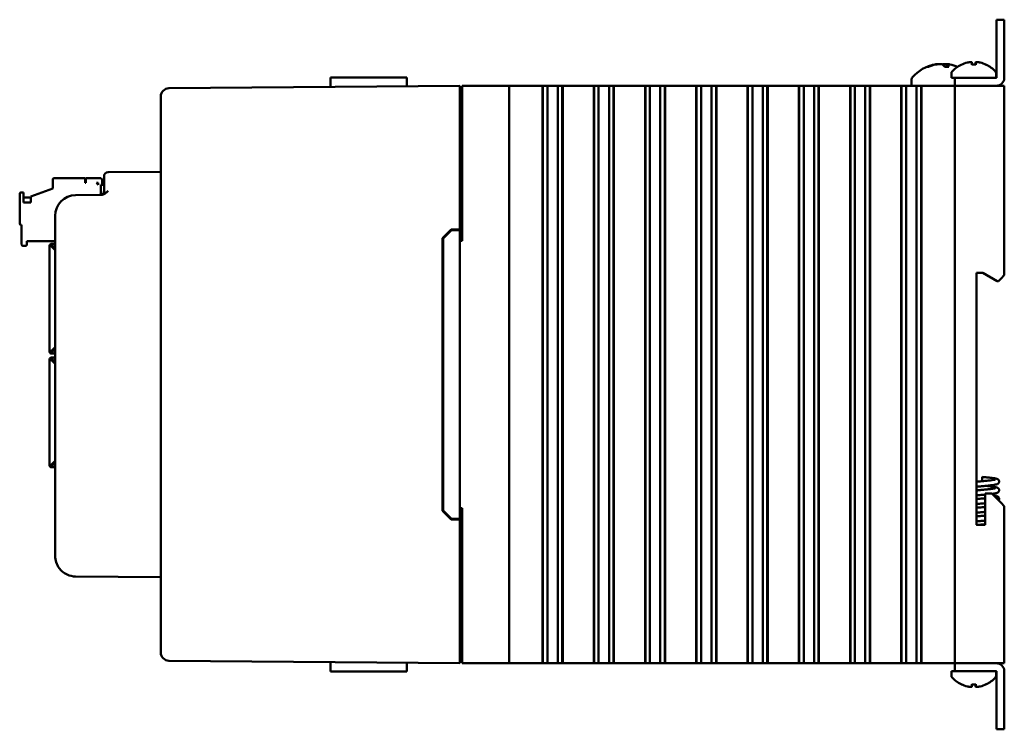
# Model space of a CAD drawing. Header units: inches. Extents: x 1 to 24, y 0.4 to 18.8.
# Tile 24 of 25: x 13.8 to 19.7, y 7.4 to 11.7. Entities that reach past the tile are written whole.
import ezdxf

# ---------------------------------------------------------------- set-up
doc = ezdxf.new("R2010")
doc.units = ezdxf.units.IN
doc.header["$LTSCALE"] = 0.8
doc.header["$MEASUREMENT"] = 0
doc.layers.add('Visible (ANSI)', color=7, linetype='Continuous', lineweight=50)

msp = doc.modelspace()

# ---------------------------------------------------------------- linework, layer by layer
at = {"layer": 'Visible (ANSI)'}
for p, q in [((19.696, 11.6691), (19.696, 11.7191)), ((19.7438, 11.7191), (19.696, 11.7191)), ((19.7438, 11.7191), (19.7438, 11.6691)), ((19.696, 11.6691), (19.696, 11.3669)), ((19.7438, 11.3669), (19.7438, 11.6691)), ((19.5477, 11.4597), (19.5489, 11.4467)), ((19.5698, 11.4597), (19.5686, 11.4467)), ((19.2856, 11.4339), (19.2789, 11.4339)), ((19.4077, 11.4339), (19.3818, 11.4339)), ((19.3929, 11.449), (19.3916, 11.4339)), ((19.4238, 11.395), (19.4238, 11.3669)), ((19.5709, 11.4467), (19.5466, 11.4467)), ((19.6938, 11.395), (19.6938, 11.3669)), ((15.6617, 11.3691), (15.6612, 11.3123)), ((15.6617, 11.3691), (15.8737, 11.3691)), ((16.0225, 11.3691), (15.8737, 11.3691)), ((16.0225, 11.3691), (16.1229, 11.3691)), ((19.1823, 11.3572), (19.1823, 11.3191)), ((19.4238, 11.3669), (19.4438, 11.3669)), ((19.4438, 11.3669), (19.4438, 11.3191)), ((19.4438, 11.3669), (19.4938, 11.3669)), ((19.6959, 11.3669), (19.4938, 11.3669)), ((16.4438, 11.3191), (14.6823, 11.3037)), ((16.4438, 11.3191), (16.4438, 11.2691)), ((16.4588, 11.3191), (16.4588, 10.3791)), ((16.4588, 11.3191), (16.4638, 11.3191)), ((16.4638, 11.3191), (16.7238, 11.3191)), ((16.7238, 11.3191), (16.7438, 11.3191)), ((16.7438, 7.8191), (16.7438, 11.3191)), ((16.8188, 11.3191), (16.7438, 11.3191)), ((16.8188, 11.3191), (16.9415, 11.3191)), ((16.9456, 11.3191), (16.9415, 11.3191)), ((16.9456, 11.3191), (16.9468, 11.3191)), ((16.9456, 11.3191), (16.9456, 7.8191)), ((16.9468, 11.3191), (16.9479, 11.3191)), ((16.9468, 11.3191), (16.9468, 7.8191)), ((16.9479, 11.3191), (16.9632, 11.3191)), ((16.9479, 11.3191), (16.9479, 7.8191)), ((16.9632, 11.3191), (16.9753, 11.3191)), ((16.9753, 11.3191), (16.9921, 11.3191)), ((16.9753, 11.3191), (16.9753, 7.8191)), ((16.9921, 11.3191), (17.006, 11.3191)), ((17.006, 11.3191), (17.0076, 11.3191)), ((17.0076, 11.3191), (17.0215, 11.3191)), ((17.0215, 11.3191), (17.0383, 11.3191)), ((17.0383, 11.3191), (17.0504, 11.3191)), ((17.0383, 7.8191), (17.0383, 11.3191)), ((17.0504, 11.3191), (17.0657, 11.3191)), ((17.0657, 11.3191), (17.0668, 11.3191)), ((17.0657, 11.3191), (17.0657, 7.8191)), ((17.0668, 11.3191), (17.068, 11.3191)), ((17.0668, 11.3191), (17.0668, 7.8191)), ((17.0722, 11.3191), (17.068, 11.3191)), ((17.068, 11.3191), (17.068, 7.8191)), ((17.0722, 11.3191), (17.252, 11.3191)), ((17.2562, 11.3191), (17.252, 11.3191)), ((17.2562, 11.3191), (17.2573, 11.3191)), ((17.2562, 11.3191), (17.2562, 7.8191)), ((17.2573, 11.3191), (17.2585, 11.3191)), ((17.2573, 11.3191), (17.2573, 7.8191)), ((17.2585, 11.3191), (17.2738, 11.3191)), ((17.2585, 11.3191), (17.2585, 7.8191)), ((17.2738, 11.3191), (17.2858, 11.3191)), ((17.2858, 11.3191), (17.3027, 11.3191)), ((17.2858, 11.3191), (17.2858, 7.8191)), ((17.3027, 11.3191), (17.3166, 11.3191)), ((17.3166, 11.3191), (17.3182, 11.3191)), ((17.3182, 11.3191), (17.3321, 11.3191)), ((17.3321, 11.3191), (17.3489, 11.3191)), ((17.3489, 7.8191), (17.3489, 11.3191)), ((17.3489, 11.3191), (17.361, 11.3191)), ((17.361, 11.3191), (17.3762, 11.3191)), ((17.3762, 11.3191), (17.3774, 11.3191)), ((17.3762, 11.3191), (17.3762, 7.8191)), ((17.3774, 11.3191), (17.3786, 11.3191)), ((17.3774, 11.3191), (17.3774, 7.8191)), ((17.3827, 11.3191), (17.3786, 11.3191)), ((17.3786, 11.3191), (17.3786, 7.8191)), ((17.3827, 11.3191), (17.5626, 11.3191)), ((17.5667, 11.3191), (17.5626, 11.3191)), ((17.5667, 11.3191), (17.5679, 11.3191)), ((17.5667, 11.3191), (17.5667, 7.8191)), ((17.5679, 11.3191), (17.569, 11.3191)), ((17.5679, 11.3191), (17.5679, 7.8191)), ((17.569, 11.3191), (17.5843, 11.3191)), ((17.569, 11.3191), (17.569, 7.8191)), ((17.5843, 11.3191), (17.5964, 11.3191)), ((17.5964, 11.3191), (17.6132, 11.3191)), ((17.5964, 11.3191), (17.5964, 7.8191)), ((17.6132, 11.3191), (17.6271, 11.3191)), ((17.6271, 11.3191), (17.6287, 11.3191)), ((17.6287, 11.3191), (17.6426, 11.3191)), ((17.6426, 11.3191), (17.6594, 11.3191)), ((17.6594, 7.8191), (17.6594, 11.3191)), ((17.6594, 11.3191), (17.6715, 11.3191)), ((17.6715, 11.3191), (17.6868, 11.3191)), ((17.6868, 11.3191), (17.688, 11.3191)), ((17.6868, 11.3191), (17.6868, 7.8191)), ((17.688, 11.3191), (17.6891, 11.3191)), ((17.688, 11.3191), (17.688, 7.8191)), ((17.6933, 11.3191), (17.6891, 11.3191)), ((17.6891, 11.3191), (17.6891, 7.8191)), ((17.6933, 11.3191), (17.8731, 11.3191)), ((17.8773, 11.3191), (17.8731, 11.3191)), ((17.8773, 11.3191), (17.8784, 11.3191)), ((17.8773, 11.3191), (17.8773, 7.8191)), ((17.8784, 11.3191), (17.8796, 11.3191)), ((17.8784, 11.3191), (17.8784, 7.8191)), ((17.8796, 11.3191), (17.8949, 11.3191)), ((17.8796, 11.3191), (17.8796, 7.8191)), ((17.8949, 11.3191), (17.907, 11.3191)), ((17.907, 11.3191), (17.9238, 11.3191)), ((17.907, 11.3191), (17.907, 7.8191)), ((17.9238, 11.3191), (17.9377, 11.3191)), ((17.9377, 11.3191), (17.9393, 11.3191)), ((17.9393, 11.3191), (17.9532, 11.3191)), ((17.9532, 11.3191), (17.97, 11.3191)), ((17.97, 7.8191), (17.97, 11.3191)), ((17.97, 11.3191), (17.9821, 11.3191)), ((17.9821, 11.3191), (17.9974, 11.3191)), ((17.9974, 11.3191), (17.9985, 11.3191)), ((17.9974, 11.3191), (17.9974, 7.8191)), ((17.9985, 11.3191), (17.9997, 11.3191)), ((17.9985, 11.3191), (17.9985, 7.8191)), ((18.0038, 11.3191), (17.9997, 11.3191)), ((17.9997, 11.3191), (17.9997, 7.8191)), ((18.0038, 11.3191), (18.1837, 11.3191)), ((18.1878, 11.3191), (18.1837, 11.3191)), ((18.1878, 11.3191), (18.189, 11.3191)), ((18.1878, 11.3191), (18.1878, 7.8191)), ((18.189, 11.3191), (18.1902, 11.3191)), ((18.189, 11.3191), (18.189, 7.8191)), ((18.1902, 11.3191), (18.2054, 11.3191)), ((18.1902, 11.3191), (18.1902, 7.8191)), ((18.2054, 11.3191), (18.2175, 11.3191)), ((18.2175, 11.3191), (18.2344, 11.3191)), ((18.2175, 11.3191), (18.2175, 7.8191)), ((18.2344, 11.3191), (18.2482, 11.3191)), ((18.2482, 11.3191), (18.2498, 11.3191)), ((18.2498, 11.3191), (18.2637, 11.3191)), ((18.2637, 11.3191), (18.2806, 11.3191)), ((18.2806, 7.8191), (18.2806, 11.3191)), ((18.2806, 11.3191), (18.2926, 11.3191)), ((18.2926, 11.3191), (18.3079, 11.3191)), ((18.3079, 11.3191), (18.3091, 11.3191)), ((18.3079, 11.3191), (18.3079, 7.8191)), ((18.3091, 11.3191), (18.3102, 11.3191)), ((18.3091, 11.3191), (18.3091, 7.8191)), ((18.3144, 11.3191), (18.3102, 11.3191)), ((18.3102, 11.3191), (18.3102, 7.8191)), ((18.3144, 11.3191), (18.4942, 11.3191)), ((18.4984, 11.3191), (18.4942, 11.3191)), ((18.4984, 11.3191), (18.4996, 11.3191)), ((18.4984, 11.3191), (18.4984, 7.8191)), ((18.4996, 11.3191), (18.5007, 11.3191)), ((18.4996, 11.3191), (18.4996, 7.8191)), ((18.5007, 11.3191), (18.516, 11.3191)), ((18.5007, 11.3191), (18.5007, 7.8191)), ((18.516, 11.3191), (18.5281, 11.3191)), ((18.5281, 11.3191), (18.5449, 11.3191)), ((18.5281, 11.3191), (18.5281, 7.8191)), ((18.5449, 11.3191), (18.5588, 11.3191)), ((18.5588, 11.3191), (18.5604, 11.3191)), ((18.5604, 11.3191), (18.5743, 11.3191)), ((18.5743, 11.3191), (18.5911, 11.3191)), ((18.5911, 7.8191), (18.5911, 11.3191)), ((18.5911, 11.3191), (18.6032, 11.3191)), ((18.6032, 11.3191), (18.6185, 11.3191)), ((18.6185, 11.3191), (18.6196, 11.3191)), ((18.6185, 11.3191), (18.6185, 7.8191)), ((18.6196, 11.3191), (18.6208, 11.3191)), ((18.6196, 11.3191), (18.6196, 7.8191)), ((18.6249, 11.3191), (18.6208, 11.3191)), ((18.6208, 11.3191), (18.6208, 7.8191)), ((18.6249, 11.3191), (18.8048, 11.3191)), ((18.809, 11.3191), (18.8048, 11.3191)), ((18.809, 11.3191), (18.8101, 11.3191)), ((18.809, 11.3191), (18.809, 7.8191)), ((18.8101, 11.3191), (18.8113, 11.3191)), ((18.8101, 11.3191), (18.8101, 7.8191)), ((18.8113, 11.3191), (18.8266, 11.3191)), ((18.8113, 11.3191), (18.8113, 7.8191)), ((18.8266, 11.3191), (18.8386, 11.3191)), ((18.8386, 11.3191), (18.8555, 11.3191)), ((18.8386, 11.3191), (18.8386, 7.8191)), ((18.8555, 11.3191), (18.8693, 11.3191)), ((18.8693, 11.3191), (18.871, 11.3191)), ((18.871, 11.3191), (18.8848, 11.3191)), ((18.8848, 11.3191), (18.9017, 11.3191)), ((18.9017, 7.8191), (18.9017, 11.3191)), ((18.9017, 11.3191), (18.9137, 11.3191)), ((18.9137, 11.3191), (18.929, 11.3191)), ((18.929, 11.3191), (18.9302, 11.3191)), ((18.929, 11.3191), (18.929, 7.8191)), ((18.9302, 11.3191), (18.9313, 11.3191)), ((18.9302, 11.3191), (18.9302, 7.8191)), ((18.9355, 11.3191), (18.9313, 11.3191)), ((18.9313, 11.3191), (18.9313, 7.8191)), ((18.9355, 11.3191), (19.1154, 11.3191)), ((19.1195, 11.3191), (19.1154, 11.3191)), ((19.1195, 11.3191), (19.1207, 11.3191)), ((19.1195, 11.3191), (19.1195, 7.8191)), ((19.1207, 11.3191), (19.1218, 11.3191)), ((19.1207, 11.3191), (19.1207, 7.8191)), ((19.1218, 11.3191), (19.1371, 11.3191)), ((19.1218, 11.3191), (19.1218, 7.8191)), ((19.1371, 11.3191), (19.1492, 11.3191)), ((19.1492, 11.3191), (19.166, 11.3191)), ((19.1492, 11.3191), (19.1492, 7.8191)), ((19.166, 11.3191), (19.1799, 11.3191)), ((19.1799, 11.3191), (19.1815, 11.3191)), ((19.1815, 11.3191), (19.1954, 11.3191)), ((19.1954, 11.3191), (19.2122, 11.3191)), ((19.2122, 7.8191), (19.2122, 11.3191)), ((19.2122, 11.3191), (19.2243, 11.3191)), ((19.2243, 11.3191), (19.2396, 11.3191)), ((19.2396, 11.3191), (19.2407, 11.3191)), ((19.2396, 11.3191), (19.2396, 7.8191)), ((19.2407, 11.3191), (19.2419, 11.3191)), ((19.2407, 11.3191), (19.2407, 7.8191)), ((19.246, 11.3191), (19.2419, 11.3191)), ((19.2419, 11.3191), (19.2419, 7.8191)), ((19.246, 11.3191), (19.4238, 11.3191)), ((19.4438, 11.3191), (19.4238, 11.3191)), ((19.4438, 11.3191), (19.4638, 11.3191)), ((19.4438, 11.3191), (19.4438, 7.8191)), ((19.4638, 11.3191), (19.7238, 11.3191)), ((19.6959, 11.3191), (19.4938, 11.3191)), ((19.7238, 11.3191), (19.7438, 11.3191)), ((19.7438, 10.1701), (19.7438, 11.3191)), ((14.6328, 11.2533), (14.6328, 11.2537)), ((14.6328, 11.2533), (14.6328, 7.8849)), ((16.4438, 10.4491), (16.4438, 11.2691)), ((16.4438, 11.2501), (16.4588, 11.2501)), ((13.9787, 10.7509), (13.9787, 10.6958)), ((13.9866, 10.7588), (14.1756, 10.7588)), ((14.1756, 10.7313), (14.1756, 10.7588)), ((14.1795, 10.7588), (14.2661, 10.7588)), ((14.1795, 10.7313), (14.1795, 10.7588)), ((14.2779, 10.7194), (14.2779, 10.747)), ((14.2888, 10.7448), (14.2888, 10.7698)), ((14.2888, 10.7448), (14.2888, 10.6818)), ((14.6328, 10.7976), (14.3135, 10.7948)), ((13.8449, 10.6471), (13.9787, 10.6958)), ((14.1795, 10.7313), (14.1756, 10.7313)), ((14.2425, 10.7313), (14.2543, 10.7194)), ((14.2543, 10.7313), (14.2425, 10.7313)), ((14.2543, 10.7313), (14.2543, 10.7194)), ((14.27, 10.6577), (14.27, 10.7194)), ((14.27, 10.7194), (14.2888, 10.7194)), ((13.7779, 10.6643), (13.7779, 10.4832)), ((13.8015, 10.6722), (13.7858, 10.6722)), ((13.8015, 10.6108), (13.8015, 10.6722)), ((13.8015, 10.6407), (13.8449, 10.6407)), ((13.8449, 10.6471), (13.8449, 10.6108)), ((14.2705, 10.6569), (14.1167, 10.6556)), ((13.8449, 10.6108), (13.8015, 10.6108)), ((13.9928, 10.5306), (13.9928, 8.4701)), ((13.7858, 10.4753), (13.7897, 10.4753)), ((13.7897, 10.4753), (13.7897, 10.3572)), ((16.3388, 10.3953), (16.3917, 10.4486)), ((16.3438, 10.3932), (16.3938, 10.4437)), ((16.3917, 10.4486), (16.4438, 10.4491)), ((16.4438, 10.4441), (16.3938, 10.4437)), ((16.4438, 10.4441), (16.4438, 10.4491)), ((16.4438, 8.6941), (16.4438, 10.4441)), ((16.3388, 8.7429), (16.3388, 10.3953)), ((16.3438, 10.3932), (16.3438, 8.745)), ((13.7976, 10.3494), (13.8134, 10.3494)), ((13.8212, 10.3572), (13.8212, 10.3769)), ((13.8212, 10.3769), (13.9928, 10.3769)), ((13.9595, 10.3494), (13.9595, 9.7128)), ((13.9595, 10.3494), (13.963, 10.3494)), ((13.963, 10.3494), (13.9686, 10.3494)), ((13.9928, 10.3613), (13.9713, 10.3613)), ((13.9713, 10.3613), (13.9713, 10.3578)), ((13.9713, 10.3522), (13.9713, 10.3578)), ((13.9928, 10.3229), (13.9713, 10.3443)), ((13.9765, 10.3494), (13.9928, 10.3332)), ((13.9792, 10.3455), (13.9792, 10.3467)), ((13.9792, 10.3455), (13.9792, 10.3364)), ((16.4438, 10.3791), (16.4588, 10.3791)), ((19.5758, 8.6581), (19.5758, 10.1851)), ((19.5758, 10.1851), (19.6138, 10.1851)), ((19.6138, 10.1851), (19.7004, 10.1351)), ((19.7088, 10.1351), (19.7238, 10.1501)), ((19.7438, 10.1701), (19.7238, 10.1501)), ((19.7004, 10.1351), (19.7088, 10.1351)), ((13.9713, 9.7128), (13.9928, 9.7343)), ((13.9713, 9.7128), (13.9595, 9.7128)), ((13.9595, 9.7128), (13.9595, 9.7077)), ((13.9674, 9.7128), (13.9674, 9.7077)), ((13.9713, 9.7038), (13.9765, 9.7038)), ((13.9713, 9.6959), (13.9765, 9.6959)), ((13.9713, 9.6723), (13.9765, 9.6723)), ((13.9928, 9.724), (13.9765, 9.7077)), ((13.9765, 9.7077), (13.9765, 9.6959)), ((13.9928, 9.6959), (13.9765, 9.6959)), ((13.9765, 9.6723), (13.9928, 9.6723)), ((13.9765, 9.6605), (13.9765, 9.6723)), ((13.9792, 9.7207), (13.9792, 9.7105)), ((13.9595, 9.6553), (13.9595, 9.6605)), ((13.9713, 9.6553), (13.9595, 9.6553)), ((13.9595, 9.0187), (13.9595, 9.6553)), ((13.9674, 9.6553), (13.9674, 9.6605)), ((13.9713, 9.6644), (13.9765, 9.6644)), ((13.9928, 9.6339), (13.9713, 9.6553)), ((13.9765, 9.6605), (13.9928, 9.6442)), ((13.9792, 9.6577), (13.9792, 9.6475)), ((13.963, 9.0187), (13.9595, 9.0187)), ((13.9686, 9.0187), (13.963, 9.0187)), ((13.9713, 9.0239), (13.9928, 9.0453)), ((13.9713, 9.0159), (13.9713, 9.0104)), ((13.9713, 9.0104), (13.9713, 9.0069)), ((13.9928, 9.035), (13.9765, 9.0187)), ((13.9792, 9.0317), (13.9792, 9.0227)), ((13.9792, 9.0215), (13.9792, 9.0227)), ((13.9928, 9.0069), (13.9713, 9.0069)), ((19.6098, 8.9486), (19.6098, 8.9224)), ((19.6678, 8.8481), (19.627, 8.8481)), ((19.627, 8.8481), (19.627, 8.6581)), ((19.7238, 8.7921), (19.6678, 8.8481)), ((19.7238, 8.7921), (19.7438, 8.7721)), ((19.7438, 7.8191), (19.7438, 8.7721)), ((16.3917, 8.6895), (16.3388, 8.7429)), ((16.3938, 8.6945), (16.3438, 8.745)), ((16.4588, 8.7591), (16.4438, 8.7591)), ((16.4588, 8.7591), (16.4588, 7.8191)), ((16.4438, 8.6891), (16.3917, 8.6895)), ((16.4438, 8.6941), (16.3938, 8.6945)), ((16.4438, 8.6891), (16.4438, 8.6941)), ((16.4438, 7.8691), (16.4438, 8.6891)), ((19.627, 8.6581), (19.5758, 8.6581)), ((14.1167, 8.3451), (14.6328, 8.3406)), ((14.6328, 7.8845), (14.6328, 7.8849)), ((16.4438, 7.8881), (16.4588, 7.8881)), ((14.6823, 7.8345), (16.4438, 7.8191)), ((15.6617, 7.7691), (15.6612, 7.8259)), ((16.4438, 7.8691), (16.4438, 7.8191)), ((16.4638, 7.8191), (16.4588, 7.8191)), ((16.4638, 7.8191), (16.7238, 7.8191)), ((16.7438, 7.8191), (16.7238, 7.8191)), ((16.7438, 7.8191), (16.8188, 7.8191)), ((16.9415, 7.8191), (16.8188, 7.8191)), ((16.9415, 7.8191), (16.9456, 7.8191)), ((16.9456, 7.8191), (16.9468, 7.8191)), ((16.9468, 7.8191), (16.9479, 7.8191)), ((16.9479, 7.8191), (16.9632, 7.8191)), ((16.9753, 7.8191), (16.9632, 7.8191)), ((16.9921, 7.8191), (16.9753, 7.8191)), ((17.006, 7.8191), (16.9921, 7.8191)), ((17.0076, 7.8191), (17.006, 7.8191)), ((17.0215, 7.8191), (17.0076, 7.8191)), ((17.0383, 7.8191), (17.0215, 7.8191)), ((17.0504, 7.8191), (17.0383, 7.8191)), ((17.0504, 7.8191), (17.0657, 7.8191)), ((17.0657, 7.8191), (17.0668, 7.8191)), ((17.0668, 7.8191), (17.068, 7.8191)), ((17.068, 7.8191), (17.0722, 7.8191)), ((17.252, 7.8191), (17.0722, 7.8191)), ((17.252, 7.8191), (17.2562, 7.8191)), ((17.2562, 7.8191), (17.2573, 7.8191)), ((17.2573, 7.8191), (17.2585, 7.8191)), ((17.2585, 7.8191), (17.2738, 7.8191)), ((17.2858, 7.8191), (17.2738, 7.8191)), ((17.3027, 7.8191), (17.2858, 7.8191)), ((17.3166, 7.8191), (17.3027, 7.8191)), ((17.3182, 7.8191), (17.3166, 7.8191)), ((17.3321, 7.8191), (17.3182, 7.8191)), ((17.3489, 7.8191), (17.3321, 7.8191)), ((17.361, 7.8191), (17.3489, 7.8191)), ((17.361, 7.8191), (17.3762, 7.8191)), ((17.3762, 7.8191), (17.3774, 7.8191)), ((17.3774, 7.8191), (17.3786, 7.8191)), ((17.3786, 7.8191), (17.3827, 7.8191)), ((17.5626, 7.8191), (17.3827, 7.8191)), ((17.5626, 7.8191), (17.5667, 7.8191)), ((17.5667, 7.8191), (17.5679, 7.8191)), ((17.5679, 7.8191), (17.569, 7.8191)), ((17.569, 7.8191), (17.5843, 7.8191)), ((17.5964, 7.8191), (17.5843, 7.8191)), ((17.6132, 7.8191), (17.5964, 7.8191)), ((17.6271, 7.8191), (17.6132, 7.8191)), ((17.6287, 7.8191), (17.6271, 7.8191)), ((17.6426, 7.8191), (17.6287, 7.8191)), ((17.6594, 7.8191), (17.6426, 7.8191)), ((17.6715, 7.8191), (17.6594, 7.8191)), ((17.6715, 7.8191), (17.6868, 7.8191)), ((17.6868, 7.8191), (17.688, 7.8191)), ((17.688, 7.8191), (17.6891, 7.8191)), ((17.6891, 7.8191), (17.6933, 7.8191)), ((17.8731, 7.8191), (17.6933, 7.8191)), ((17.8731, 7.8191), (17.8773, 7.8191)), ((17.8773, 7.8191), (17.8784, 7.8191)), ((17.8784, 7.8191), (17.8796, 7.8191)), ((17.8796, 7.8191), (17.8949, 7.8191)), ((17.907, 7.8191), (17.8949, 7.8191)), ((17.9238, 7.8191), (17.907, 7.8191)), ((17.9377, 7.8191), (17.9238, 7.8191)), ((17.9393, 7.8191), (17.9377, 7.8191)), ((17.9532, 7.8191), (17.9393, 7.8191)), ((17.97, 7.8191), (17.9532, 7.8191)), ((17.9821, 7.8191), (17.97, 7.8191)), ((17.9821, 7.8191), (17.9974, 7.8191)), ((17.9974, 7.8191), (17.9985, 7.8191)), ((17.9985, 7.8191), (17.9997, 7.8191)), ((17.9997, 7.8191), (18.0038, 7.8191)), ((18.1837, 7.8191), (18.0038, 7.8191)), ((18.1837, 7.8191), (18.1878, 7.8191)), ((18.1878, 7.8191), (18.189, 7.8191)), ((18.189, 7.8191), (18.1902, 7.8191)), ((18.1902, 7.8191), (18.2054, 7.8191)), ((18.2175, 7.8191), (18.2054, 7.8191)), ((18.2344, 7.8191), (18.2175, 7.8191)), ((18.2482, 7.8191), (18.2344, 7.8191)), ((18.2498, 7.8191), (18.2482, 7.8191)), ((18.2637, 7.8191), (18.2498, 7.8191)), ((18.2806, 7.8191), (18.2637, 7.8191)), ((18.2926, 7.8191), (18.2806, 7.8191)), ((18.2926, 7.8191), (18.3079, 7.8191)), ((18.3079, 7.8191), (18.3091, 7.8191)), ((18.3091, 7.8191), (18.3102, 7.8191)), ((18.3102, 7.8191), (18.3144, 7.8191)), ((18.4942, 7.8191), (18.3144, 7.8191)), ((18.4942, 7.8191), (18.4984, 7.8191)), ((18.4984, 7.8191), (18.4996, 7.8191)), ((18.4996, 7.8191), (18.5007, 7.8191)), ((18.5007, 7.8191), (18.516, 7.8191)), ((18.5281, 7.8191), (18.516, 7.8191)), ((18.5449, 7.8191), (18.5281, 7.8191)), ((18.5588, 7.8191), (18.5449, 7.8191)), ((18.5604, 7.8191), (18.5588, 7.8191)), ((18.5743, 7.8191), (18.5604, 7.8191)), ((18.5911, 7.8191), (18.5743, 7.8191)), ((18.6032, 7.8191), (18.5911, 7.8191)), ((18.6032, 7.8191), (18.6185, 7.8191)), ((18.6185, 7.8191), (18.6196, 7.8191)), ((18.6196, 7.8191), (18.6208, 7.8191)), ((18.6208, 7.8191), (18.6249, 7.8191)), ((18.8048, 7.8191), (18.6249, 7.8191)), ((18.8048, 7.8191), (18.809, 7.8191)), ((18.809, 7.8191), (18.8101, 7.8191)), ((18.8101, 7.8191), (18.8113, 7.8191)), ((18.8113, 7.8191), (18.8266, 7.8191)), ((18.8386, 7.8191), (18.8266, 7.8191)), ((18.8555, 7.8191), (18.8386, 7.8191)), ((18.8693, 7.8191), (18.8555, 7.8191)), ((18.871, 7.8191), (18.8693, 7.8191)), ((18.8848, 7.8191), (18.871, 7.8191)), ((18.9017, 7.8191), (18.8848, 7.8191)), ((18.9137, 7.8191), (18.9017, 7.8191)), ((18.9137, 7.8191), (18.929, 7.8191)), ((18.929, 7.8191), (18.9302, 7.8191)), ((18.9302, 7.8191), (18.9313, 7.8191)), ((18.9313, 7.8191), (18.9355, 7.8191)), ((19.1154, 7.8191), (18.9355, 7.8191)), ((19.1154, 7.8191), (19.1195, 7.8191)), ((19.1195, 7.8191), (19.1207, 7.8191)), ((19.1207, 7.8191), (19.1218, 7.8191)), ((19.1218, 7.8191), (19.1371, 7.8191)), ((19.1492, 7.8191), (19.1371, 7.8191)), ((19.166, 7.8191), (19.1492, 7.8191)), ((19.1799, 7.8191), (19.166, 7.8191)), ((19.1815, 7.8191), (19.1799, 7.8191)), ((19.1954, 7.8191), (19.1815, 7.8191)), ((19.2122, 7.8191), (19.1954, 7.8191)), ((19.2243, 7.8191), (19.2122, 7.8191)), ((19.2243, 7.8191), (19.2396, 7.8191)), ((19.2396, 7.8191), (19.2407, 7.8191)), ((19.2407, 7.8191), (19.2419, 7.8191)), ((19.2419, 7.8191), (19.246, 7.8191)), ((19.4238, 7.8191), (19.246, 7.8191)), ((19.4238, 7.8191), (19.4438, 7.8191)), ((19.4638, 7.8191), (19.4438, 7.8191)), ((19.4438, 7.8191), (19.4438, 7.7713)), ((19.4638, 7.8191), (19.7238, 7.8191)), ((19.6959, 7.8191), (19.4938, 7.8191)), ((19.7438, 7.8191), (19.7238, 7.8191)), ((15.6617, 7.7691), (15.8737, 7.7691)), ((16.0225, 7.7691), (15.8737, 7.7691)), ((16.0225, 7.7691), (16.1229, 7.7691)), ((19.4438, 7.7713), (19.4238, 7.7713)), ((19.4238, 7.7432), (19.4238, 7.7713)), ((19.4938, 7.7713), (19.4438, 7.7713)), ((19.4938, 7.7713), (19.6959, 7.7713)), ((19.6938, 7.7432), (19.6938, 7.7713)), ((19.696, 7.7712), (19.696, 7.4691)), ((19.7438, 7.4691), (19.7438, 7.7712)), ((19.5466, 7.6914), (19.5709, 7.6914)), ((19.5477, 7.6785), (19.5489, 7.6914)), ((19.5698, 7.6785), (19.5686, 7.6914)), ((19.696, 7.4191), (19.696, 7.4691)), ((19.7438, 7.4691), (19.7438, 7.4191)), ((19.696, 7.4191), (19.7438, 7.4191))]:
    msp.add_line(p, q, dxfattribs=at)
for centre, radius, start, end in [((19.3688, 11.2096), 0.2425, 100.82657, 138.45912), ((19.3688, 11.2096), 0.2425, 67.7051, 79.17343), ((19.4388, 11.395), 0.015, 138.38839, 180), ((19.5588, 11.2884), 0.1755, 115.97376, 138.38839), ((19.4843, 11.4411), 0.0056, 93.03124, 115.97376), ((19.6332, 11.4411), 0.0056, 64.02624, 86.96876), ((19.5588, 11.2884), 0.1755, 41.61161, 64.02624), ((19.6788, 11.395), 0.015, 0, 41.61161), ((19.2023, 11.3572), 0.02, 138.45912, 180), ((19.6959, 11.3669), 0.0000394, 270, 0), ((19.6959, 11.3669), 0.0478, 270, 0), ((14.6828, 11.2537), 0.05, 90.5, 180), ((13.9866, 10.7509), 0.00787, 90, 180), ((14.2661, 10.747), 0.0118, 0, 90), ((14.3138, 10.7698), 0.025, 90.5, 180), ((14.2638, 10.6818), 0.025, 270.5, 0), ((13.7858, 10.6643), 0.00787, 90, 180), ((14.1178, 10.5306), 0.125, 90.5, 180), ((13.7858, 10.4832), 0.00787, 180, 270), ((13.7976, 10.3572), 0.00787, 180, 270), ((13.8134, 10.3572), 0.00787, 270, 0), ((13.9713, 10.3494), 0.0118, 90, 180), ((13.9713, 10.3494), 0.00394, 90, 180), ((13.9713, 9.7077), 0.0118, 180, 270), ((13.9713, 9.6605), 0.0118, 90, 180), ((13.9713, 9.7077), 0.00394, 180, 270), ((13.9713, 9.6605), 0.00394, 90, 180), ((13.9713, 9.0187), 0.0118, 180, 270), ((13.9713, 9.0187), 0.00394, 180, 270), ((14.1178, 8.4701), 0.125, 180, 216.37208), ((14.6828, 7.8845), 0.05, 180, 269.5), ((19.6959, 7.7712), 0.0478, 0, 90), ((19.6959, 7.7712), 0.0000394, 0, 90), ((19.4388, 7.7432), 0.015, 180, 221.61161), ((19.5588, 7.8498), 0.1755, 221.61161, 244.02624), ((19.5588, 7.8498), 0.1755, 295.97376, 318.38839), ((19.6788, 7.7432), 0.015, 318.38839, 0), ((19.4843, 7.697), 0.0056, 244.02624, 266.96876), ((19.6332, 7.697), 0.0056, 273.03124, 295.97376)]:
    msp.add_arc(centre, radius, start, end, dxfattribs=at)
for centre, major_axis, ratio, start_param, end_param in [((19.5584, 11.2889), (0.1419, 0.103), 0.994184, 1.162703, 1.391464), ((19.565, 11.2889), (-0.0153, 0.1747), 0.063267, 0.217042, 0.445804), ((19.5525, 11.2889), (0.0153, 0.1747), 0.063267, 5.837382, 6.066143), ((19.5592, 11.2889), (0.1419, -0.103), 0.994184, 1.750128, 1.978889), ((19.3711, 11.2105), (-0.0807, 0.2284), 0.965147, 6.148166, 6.347066), ((19.3656, 11.2105), (0.0626, 0.234), 0.941411, 0.440211, 0.639111), ((19.378, 11.2105), (-0.0218, 0.2413), 0.24677, 5.8685, 6.067399), ((19.3597, 11.2105), (0.0223, 0.2412), 0.325805, 5.920934, 6.119834), ((19.5584, 7.8492), (-0.1419, 0.103), 0.994184, 1.750128, 1.978889), ((19.565, 7.8492), (-0.0153, -0.1747), 0.063267, 5.837382, 6.066143), ((19.5525, 7.8492), (0.0153, -0.1747), 0.063267, 0.217042, 0.445804), ((19.5592, 7.8492), (-0.1419, -0.103), 0.994184, 1.162703, 1.391464)]:
    msp.add_ellipse(centre, major_axis=major_axis, ratio=ratio, start_param=start_param, end_param=end_param, dxfattribs=at)
for points, knots in [([(19.5207, 11.4593), (19.5238, 11.4601), (19.5272, 11.4607), (19.5336, 11.4616), (19.5366, 11.4618), (19.5414, 11.4619), (19.5435, 11.4618), (19.5465, 11.4612), (19.5474, 11.4606), (19.5477, 11.4598), (19.5478, 11.4596), (19.5477, 11.4593)], [0, 0, 0, 0, 0.0245201, 0.0245201, 0.0490401, 0.0490401, 0.0733788, 0.0733788, 0.0977174, 0.0977174, 0.1059587, 0.1059587, 0.1059587, 0.1059587]), ([(19.5698, 11.4593), (19.5697, 11.4601), (19.5701, 11.4607), (19.5724, 11.4616), (19.5742, 11.4618), (19.5784, 11.4619), (19.5811, 11.4618), (19.5872, 11.4612), (19.5905, 11.4606), (19.5947, 11.4598), (19.5958, 11.4596), (19.5969, 11.4593)], [0, 0, 0, 0, 0.0245201, 0.0245201, 0.0490401, 0.0490401, 0.0733788, 0.0733788, 0.0977174, 0.0977174, 0.1059587, 0.1059587, 0.1059587, 0.1059587]), ([(19.2765, 11.4335), (19.2765, 11.4335), (19.2765, 11.4335), (19.2772, 11.4338), (19.2781, 11.4339), (19.2789, 11.4339)], [0.017596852, 0.017596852, 0.017596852, 0.017596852, 0.01762601, 0.01762601, 0.023499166, 0.023499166, 0.023499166, 0.023499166]), ([(19.3441, 11.4496), (19.3435, 11.4498), (19.3426, 11.45), (19.3396, 11.45), (19.337, 11.4499), (19.3308, 11.4491), (19.327, 11.4485), (19.3226, 11.4476), (19.3217, 11.4475), (19.3209, 11.4473)], [0.03899714, 0.03899714, 0.03899714, 0.03899714, 0.06091597, 0.06091597, 0.0912553, 0.0912553, 0.12159464, 0.12159464, 0.12829742, 0.12829742, 0.12829742, 0.12829742]), ([(19.3284, 11.4473), (19.3321, 11.4481), (19.3364, 11.4488), (19.3448, 11.4497), (19.3489, 11.4499), (19.3561, 11.45), (19.3596, 11.4499), (19.3652, 11.4491), (19.3674, 11.4485), (19.369, 11.4476), (19.3693, 11.4475), (19.3695, 11.4473)], [0, 0, 0, 0, 0.030458, 0.030458, 0.060916, 0.060916, 0.0912553, 0.0912553, 0.1215946, 0.1215946, 0.1282974, 0.1282974, 0.1282974, 0.1282974]), ([(19.3934, 11.4496), (19.3904, 11.4498), (19.3876, 11.45), (19.3814, 11.45), (19.3779, 11.4499), (19.3723, 11.4491), (19.3702, 11.4485), (19.3688, 11.4478), (19.3688, 11.4478), (19.3688, 11.4478)], [0.03899714, 0.03899714, 0.03899714, 0.03899714, 0.06091597, 0.06091597, 0.0912553, 0.0912553, 0.12159464, 0.12159464, 0.12200406, 0.12200406, 0.12200406, 0.12200406]), ([(19.3945, 11.4473), (19.3933, 11.4481), (19.3927, 11.4488), (19.3933, 11.4497), (19.3944, 11.4499), (19.3979, 11.45), (19.4005, 11.4499), (19.4068, 11.4491), (19.4105, 11.4485), (19.4142, 11.4478), (19.4142, 11.4478), (19.4143, 11.4478)], [0, 0, 0, 0, 0.030458, 0.030458, 0.060916, 0.060916, 0.0912553, 0.0912553, 0.1215946, 0.1215946, 0.1220041, 0.1220041, 0.1220041, 0.1220041]), ([(19.4077, 11.4339), (19.4079, 11.4339), (19.4082, 11.4338), (19.4084, 11.4335), (19.4084, 11.4335), (19.4084, 11.4335)], [0.070224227, 0.070224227, 0.070224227, 0.070224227, 0.076097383, 0.076097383, 0.076126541, 0.076126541, 0.076126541, 0.076126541]), ([(19.5465, 11.4462), (19.5465, 11.4462), (19.5465, 11.4463), (19.5465, 11.4466), (19.5465, 11.4467), (19.5466, 11.4467)], [0.015061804, 0.015061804, 0.015061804, 0.015061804, 0.015911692, 0.015911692, 0.021209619, 0.021209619, 0.021209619, 0.021209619]), ([(19.5709, 11.4467), (19.571, 11.4467), (19.571, 11.4466), (19.571, 11.4463), (19.571, 11.4462), (19.5711, 11.4462)], [0.063402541, 0.063402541, 0.063402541, 0.063402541, 0.068700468, 0.068700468, 0.069550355, 0.069550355, 0.069550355, 0.069550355]), ([(14.2705, 10.6569), (14.2744, 10.6569), (14.2789, 10.6577), (14.2892, 10.6616), (14.294, 10.6647), (14.3036, 10.6721), (14.3085, 10.6772), (14.3134, 10.6822), (14.3135, 10.6822), (14.3135, 10.6823)], [0, 0, 0, 0, 0.0302867, 0.0302867, 0.0656682, 0.0656682, 0.1146511, 0.1146511, 0.1151055, 0.1151055, 0.1151055, 0.1151055]), ([(13.9686, 10.3494), (13.9689, 10.3486), (13.9694, 10.3477), (13.9703, 10.346), (13.9708, 10.3452), (13.9713, 10.3443)], [-0.01526468, -0.01526468, -0.01526468, -0.01526468, -0.00763234, -0.00763234, 0, 0, 0, 0]), ([(13.9765, 10.3494), (13.9756, 10.35), (13.9748, 10.3505), (13.973, 10.3514), (13.9722, 10.3519), (13.9713, 10.3522)], [-0.01526468, -0.01526468, -0.01526468, -0.01526468, -0.00763234, -0.00763234, 0, 0, 0, 0]), ([(13.9713, 9.0239), (13.9708, 9.023), (13.9703, 9.0222), (13.9694, 9.0204), (13.9689, 9.0196), (13.9686, 9.0187)], [-0.01526468, -0.01526468, -0.01526468, -0.01526468, -0.00763234, -0.00763234, 0, 0, 0, 0]), ([(13.9713, 9.0159), (13.9722, 9.0163), (13.973, 9.0167), (13.9748, 9.0177), (13.9756, 9.0182), (13.9765, 9.0187)], [-0.01526468, -0.01526468, -0.01526468, -0.01526468, -0.00763234, -0.00763234, 0, 0, 0, 0]), ([(19.6098, 8.9486), (19.6193, 8.9477), (19.6289, 8.9468), (19.647, 8.945), (19.6556, 8.9441), (19.6711, 8.9423), (19.6781, 8.9413), (19.69, 8.9394), (19.6948, 8.9384), (19.7011, 8.9362), (19.7033, 8.9354), (19.7065, 8.933), (19.7072, 8.9324), (19.7093, 8.9302), (19.7105, 8.9284), (19.7119, 8.925), (19.7123, 8.9235), (19.7126, 8.9204), (19.7125, 8.9187), (19.7117, 8.9153), (19.711, 8.9135), (19.7092, 8.9106), (19.708, 8.9094), (19.7058, 8.9074), (19.7047, 8.9067), (19.7022, 8.9053), (19.7009, 8.9047), (19.6963, 8.9031), (19.693, 8.9023), (19.685, 8.9008), (19.6805, 8.9001), (19.6676, 8.8983), (19.6584, 8.8972), (19.6395, 8.8952), (19.6298, 8.8943), (19.6106, 8.8925), (19.6008, 8.8915), (19.5862, 8.8901), (19.5809, 8.8896), (19.5758, 8.8891)], [0, 0, 0, 0, 0.0728813, 0.0728813, 0.1450202, 0.1450202, 0.218815, 0.218815, 0.2967807, 0.2967807, 0.3346159, 0.3346159, 0.3458628, 0.3458628, 0.3655469, 0.3655469, 0.3786091, 0.3786091, 0.3930253, 0.3930253, 0.4091573, 0.4091573, 0.42532, 0.42532, 0.4424665, 0.4424665, 0.466294, 0.466294, 0.5248431, 0.5248431, 0.5807184, 0.5807184, 0.665026, 0.665026, 0.7400516, 0.7400516, 0.8127045, 0.8127045, 0.8551553, 0.8551553, 0.8551553, 0.8551553]), ([(19.5758, 8.9191), (19.5847, 8.92), (19.5943, 8.9209), (19.6134, 8.9227), (19.623, 8.9236), (19.6411, 8.9254), (19.6498, 8.9263), (19.6649, 8.9281), (19.6717, 8.929), (19.6821, 8.9306), (19.6862, 8.9314), (19.6889, 8.9322), (19.6894, 8.9324), (19.6894, 8.9324)], [11.0376623, 11.0376623, 11.0376623, 11.0376623, 11.1112429, 11.1112429, 11.1836872, 11.1836872, 11.2549424, 11.2549424, 11.3247436, 11.3247436, 11.3913693, 11.3913693, 11.4155055, 11.4155055, 11.4155055, 11.4155055]), ([(19.6293, 8.8943), (19.6321, 8.894), (19.6348, 8.8937), (19.6464, 8.8926), (19.6551, 8.8917), (19.6707, 8.8898), (19.6777, 8.8889), (19.6897, 8.8869), (19.6945, 8.886), (19.7009, 8.8838), (19.703, 8.883), (19.7063, 8.8806), (19.7071, 8.88), (19.7092, 8.8778), (19.7105, 8.876), (19.7119, 8.8726), (19.7123, 8.8711), (19.7126, 8.868), (19.7125, 8.8664), (19.7121, 8.8645), (19.712, 8.8641), (19.7116, 8.8626), (19.7111, 8.8614), (19.7097, 8.8588), (19.7086, 8.8575), (19.7063, 8.8553), (19.7052, 8.8545), (19.7028, 8.8531), (19.7015, 8.8525), (19.6976, 8.851), (19.695, 8.8503), (19.6884, 8.8489), (19.6844, 8.8482), (19.6767, 8.847), (19.6733, 8.8466), (19.6697, 8.8461)], [1.5300752, 1.5300752, 1.5300752, 1.5300752, 1.5514289, 1.5514289, 1.6236222, 1.6236222, 1.6973688, 1.6973688, 1.775178, 1.775178, 1.8137865, 1.8137865, 1.8255127, 1.8255127, 1.845464, 1.845464, 1.8587555, 1.8587555, 1.8719896, 1.8719896, 1.8755882, 1.8755882, 1.8864366, 1.8864366, 1.9029456, 1.9029456, 1.9197274, 1.9197274, 1.9417168, 1.9417168, 1.9902603, 1.9902603, 2.0441217, 2.0441217, 2.0803509, 2.0803509, 2.0803509, 2.0803509]), ([(19.5758, 8.8666), (19.5826, 8.8673), (19.5898, 8.868), (19.6064, 8.8696), (19.6162, 8.8705), (19.6347, 8.8723), (19.6436, 8.8732), (19.6597, 8.8749), (19.667, 8.8758), (19.6787, 8.8775), (19.6835, 8.8783), (19.6877, 8.8793), (19.6887, 8.8796), (19.6893, 8.8798), (19.6894, 8.8799), (19.6894, 8.8799)], [9.5578131, 9.5578131, 9.5578131, 9.5578131, 9.6136525, 9.6136525, 9.6864331, 9.6864331, 9.7579681, 9.7579681, 9.8281964, 9.8281964, 9.8959125, 9.8959125, 9.9249875, 9.9249875, 9.9357369, 9.9357369, 9.9357369, 9.9357369]), ([(19.627, 8.8415), (19.626, 8.8414), (19.6251, 8.8414), (19.6147, 8.8404), (19.605, 8.8394), (19.5888, 8.8379), (19.5821, 8.8372), (19.5758, 8.8366)], [2.2022071, 2.2022071, 2.2022071, 2.2022071, 2.2094741, 2.2094741, 2.2823406, 2.2823406, 2.3351716, 2.3351716, 2.3351716, 2.3351716]), ([(19.6798, 8.836), (19.6828, 8.8356), (19.6856, 8.8351), (19.6938, 8.8336), (19.6979, 8.8328), (19.7043, 8.8297), (19.7062, 8.8285), (19.7089, 8.8256), (19.7097, 8.8246), (19.7112, 8.822), (19.712, 8.8201), (19.7126, 8.8163), (19.7126, 8.8144), (19.7119, 8.8108), (19.7112, 8.809), (19.7101, 8.8071), (19.7098, 8.8067), (19.7095, 8.8063)], [3.1625141, 3.1625141, 3.1625141, 3.1625141, 3.1975082, 3.1975082, 3.2779191, 3.2779191, 3.3066602, 3.3066602, 3.318542, 3.318542, 3.3355627, 3.3355627, 3.3516507, 3.3516507, 3.3676747, 3.3676747, 3.3723122, 3.3723122, 3.3723122, 3.3723122]), ([(19.5758, 8.8141), (19.5821, 8.8147), (19.5888, 8.8154), (19.605, 8.8169), (19.6148, 8.8179), (19.6251, 8.8189), (19.626, 8.8189), (19.627, 8.819)], [8.0777181, 8.0777181, 8.0777181, 8.0777181, 8.1299575, 8.1299575, 8.2028121, 8.2028121, 8.2101332, 8.2101332, 8.2101332, 8.2101332]), ([(19.627, 8.789), (19.6256, 8.7889), (19.6242, 8.7888), (19.6134, 8.7877), (19.6037, 8.7868), (19.588, 8.7853), (19.5817, 8.7847), (19.5758, 8.7841)], [3.6822871, 3.6822871, 3.6822871, 3.6822871, 3.6928824, 3.6928824, 3.7656804, 3.7656804, 3.8152615, 3.8152615, 3.8152615, 3.8152615]), ([(19.6887, 8.8271), (19.6888, 8.8272), (19.6889, 8.8272), (19.6893, 8.8273), (19.6894, 8.8274), (19.6894, 8.8274)], [8.43756053, 8.43756053, 8.43756053, 8.43756053, 8.44208337, 8.44208337, 8.45566274, 8.45566274, 8.45566274, 8.45566274]), ([(19.5758, 8.7616), (19.5818, 8.7622), (19.5881, 8.7628), (19.6039, 8.7643), (19.6137, 8.7653), (19.6244, 8.7663), (19.6257, 8.7664), (19.627, 8.7665)], [6.5976455, 6.5976455, 6.5976455, 6.5976455, 6.6469959, 6.6469959, 6.7199111, 6.7199111, 6.7300704, 6.7300704, 6.7300704, 6.7300704]), ([(19.5902, 8.763), (19.5853, 8.7635), (19.5805, 8.764), (19.5759, 8.7644), (19.5758, 8.7644), (19.5758, 8.7644)], [7.45008262, 7.45008262, 7.45008262, 7.45008262, 7.48800248, 7.48800248, 7.48842922, 7.48842922, 7.48842922, 7.48842922]), ([(19.627, 8.7365), (19.6233, 8.7362), (19.6195, 8.7358), (19.6064, 8.7346), (19.5967, 8.7337), (19.5836, 8.7324), (19.5796, 8.732), (19.5758, 8.7315)], [5.1621803, 5.1621803, 5.1621803, 5.1621803, 5.1906789, 5.1906789, 5.2631351, 5.2631351, 5.295182, 5.295182, 5.295182, 5.295182]), ([(19.5758, 8.7091), (19.5846, 8.71), (19.5942, 8.7109), (19.6114, 8.7125), (19.6193, 8.7133), (19.627, 8.714)], [5.1177573, 5.1177573, 5.1177573, 5.1177573, 5.1906789, 5.1906789, 5.2501394, 5.2501394, 5.2501394, 5.2501394]), ([(19.5902, 8.7105), (19.586, 8.7109), (19.5819, 8.7113), (19.5772, 8.7118), (19.5765, 8.7119), (19.5758, 8.7119)], [5.97004701, 5.97004701, 5.97004701, 5.97004701, 6.00251243, 6.00251243, 6.00842449, 6.00842449, 6.00842449, 6.00842449]), ([(19.627, 8.684), (19.6263, 8.684), (19.6257, 8.6839), (19.6156, 8.6829), (19.6059, 8.682), (19.5894, 8.6804), (19.5824, 8.6797), (19.5758, 8.6791)], [6.6420571, 6.6420571, 6.6420571, 6.6420571, 6.6469959, 6.6469959, 6.7199111, 6.7199111, 6.7750138, 6.7750138, 6.7750138, 6.7750138]), ([(19.591, 8.6581), (19.5929, 8.6583), (19.5948, 8.6585), (19.6061, 8.6595), (19.6159, 8.6605), (19.6258, 8.6614), (19.6264, 8.6615), (19.627, 8.6615)], [3.67819234, 3.67819234, 3.67819234, 3.67819234, 3.69288244, 3.69288244, 3.76568044, 3.76568044, 3.77030081, 3.77030081, 3.77030081, 3.77030081]), ([(14.0171, 8.396), (14.0221, 8.3891), (14.0282, 8.3824), (14.0441, 8.3685), (14.0541, 8.3618), (14.0812, 8.3493), (14.0986, 8.3453), (14.1165, 8.3451), (14.1166, 8.3451), (14.1167, 8.3451)], [0, 0, 0, 0, 0.0646905, 0.0646905, 0.143745, 0.143745, 0.2537219, 0.2537219, 0.2542444, 0.2542444, 0.2542444, 0.2542444]), ([(19.5477, 7.6788), (19.5478, 7.6781), (19.5474, 7.6775), (19.5451, 7.6766), (19.5434, 7.6763), (19.5391, 7.6762), (19.5364, 7.6764), (19.5303, 7.677), (19.527, 7.6775), (19.5228, 7.6784), (19.5218, 7.6786), (19.5207, 7.6788)], [0, 0, 0, 0, 0.0245201, 0.0245201, 0.0490401, 0.0490401, 0.0733788, 0.0733788, 0.0977174, 0.0977174, 0.1059587, 0.1059587, 0.1059587, 0.1059587]), ([(19.5466, 7.6914), (19.5465, 7.6914), (19.5465, 7.6916), (19.5465, 7.6919), (19.5465, 7.692), (19.5465, 7.692)], [0.063402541, 0.063402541, 0.063402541, 0.063402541, 0.068700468, 0.068700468, 0.069550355, 0.069550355, 0.069550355, 0.069550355]), ([(19.5969, 7.6788), (19.5937, 7.6781), (19.5903, 7.6775), (19.5839, 7.6766), (19.581, 7.6763), (19.5761, 7.6762), (19.574, 7.6764), (19.571, 7.677), (19.5701, 7.6775), (19.5698, 7.6784), (19.5698, 7.6786), (19.5698, 7.6788)], [0, 0, 0, 0, 0.0244853, 0.0244853, 0.0489707, 0.0489707, 0.0733441, 0.0733441, 0.0977174, 0.0977174, 0.1059587, 0.1059587, 0.1059587, 0.1059587]), ([(19.5711, 7.692), (19.571, 7.692), (19.571, 7.6919), (19.571, 7.6916), (19.571, 7.6914), (19.5709, 7.6914)], [0.015061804, 0.015061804, 0.015061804, 0.015061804, 0.015911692, 0.015911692, 0.021209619, 0.021209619, 0.021209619, 0.021209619])]:
    msp.add_open_spline(points, degree=3, knots=knots, dxfattribs=at)
for points in [[(16.1229, 11.3691), (16.1231, 11.3427), (16.1234, 11.3163)], [(16.1229, 7.7691), (16.1231, 7.7955), (16.1234, 7.8219)]]:
    msp.add_rational_spline(points, [1.00000000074, 1.0000000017, 1.00000000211], degree=2, dxfattribs=at)
for points in [[(13.963, 10.3494), (13.9652, 10.3477), (13.9682, 10.346), (13.9713, 10.3443)], [(13.9765, 10.3494), (13.9748, 10.3526), (13.9731, 10.3556), (13.9713, 10.3578)], [(13.9595, 10.1526), (13.9595, 10.1517), (13.9595, 10.1508), (13.9595, 10.1499)], [(13.9595, 10.0411), (13.9595, 10.0402), (13.9595, 10.0393), (13.9595, 10.0384)], [(13.9595, 9.3298), (13.9595, 9.3288), (13.9595, 9.3279), (13.9595, 9.3271)], [(13.9595, 9.2182), (13.9595, 9.2174), (13.9595, 9.2165), (13.9595, 9.2156)], [(13.9713, 9.0239), (13.9682, 9.0221), (13.9652, 9.0204), (13.963, 9.0187)], [(13.9713, 9.0104), (13.9731, 9.0126), (13.9748, 9.0156), (13.9765, 9.0187)], [(19.5902, 8.868), (19.5853, 8.8685), (19.5804, 8.869), (19.5758, 8.8694)], [(19.5902, 8.8155), (19.5853, 8.816), (19.5804, 8.8165), (19.5758, 8.8169)], [(19.5894, 8.6581), (19.5848, 8.6585), (19.5802, 8.659), (19.5758, 8.6594)]]:
    msp.add_open_spline(points, degree=3, dxfattribs=at)

doc.saveas('drawing.dxf')
